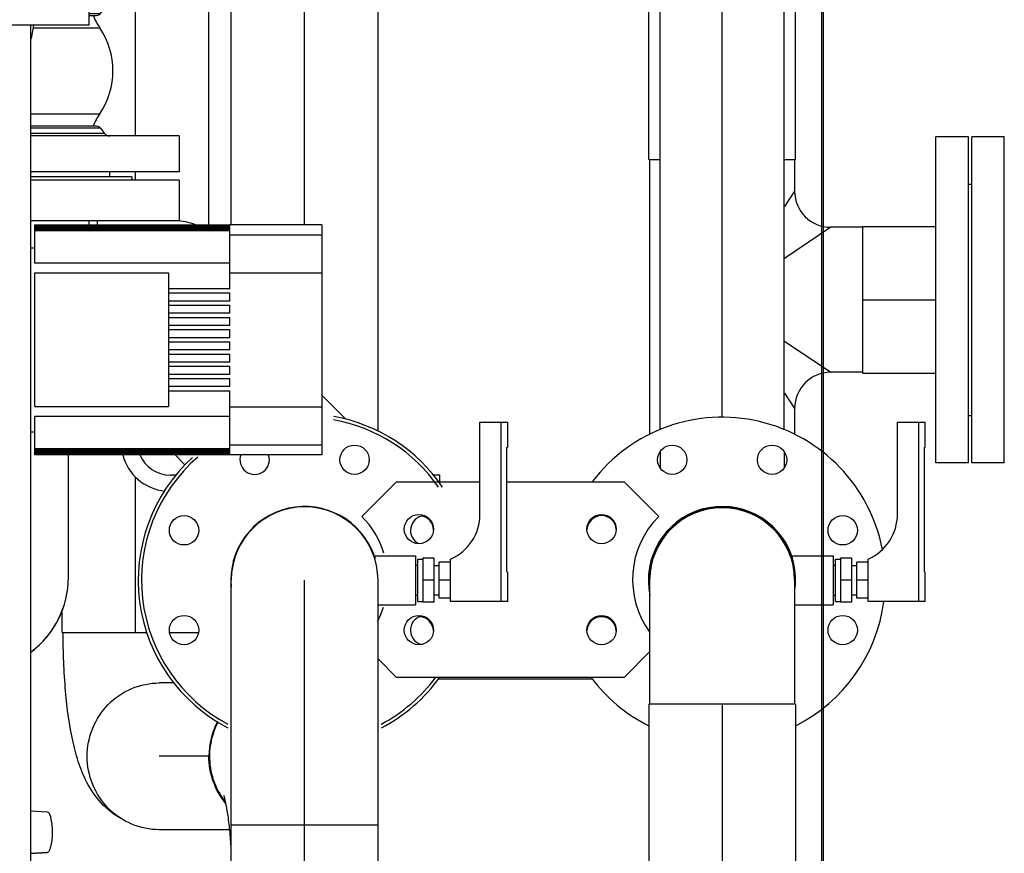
# Model space of a CAD drawing. Header units: millimetres. Extents: x 0 to 1189, y 0 to 841.
# Tile 15 of 169: x 496 to 520, y 235 to 255. Entities that reach past the tile are written whole.
import ezdxf
from ezdxf.enums import TextEntityAlignment as Align

# ---------------------------------------------------------------- set-up
doc = ezdxf.new("R2010")
doc.units = ezdxf.units.MM
doc.header["$LTSCALE"] = 65.395
doc.linetypes.add('CENTER', pattern=[0.6, 0.375, -0.075, 0.075, -0.075])
doc.linetypes.add('PHANTOM', pattern=[0.8, 0.45, -0.05, 0.1, -0.05, 0.1, -0.05])
doc.layers.get('0').update_dxf_attribs({"linetype": 'CONTINUOUS'})
for name, color, linetype in [('125ND16-DIN2690-MAK_PBL1262', 7, 'CONTINUOUS'), ('1907_153200_12_ABL1254', 7, 'CONTINUOUS'), ('1907_153200_12_T4_PBL1519', 7, 'CONTINUOUS'), ('1907_153200_12_T5_PBL1266', 7, 'CONTINUOUS'), ('1907_153200_12_T7_PBL1257', 7, 'CONTINUOUS'), ('1907_153200_17_ABL1332', 7, 'CONTINUOUS'), ('1907_153200_17_T3_PBL1333', 7, 'CONTINUOUS'), ('1907_153200_18_ABL1203', 7, 'CONTINUOUS'), ('1907_153200_18_T2_PBL1204', 7, 'CONTINUOUS'), ('1907_153200_18_T3_PBL1212', 7, 'CONTINUOUS'), ('1907_153200_19_ABL1210', 7, 'CONTINUOUS'), ('1907_153200_19_T2_PBL1211', 7, 'CONTINUOUS'), ('1907_153200_19_T3_PBL1842', 7, 'CONTINUOUS'), ('1907_153200_21_ABL1495', 7, 'CONTINUOUS'), ('1907_153200_21_T1_PBL1504', 7, 'CONTINUOUS'), ('1907_153200_89_ABL1165', 7, 'CONTINUOUS'), ('1907_153200_89_T4_PBL1195', 7, 'CONTINUOUS'), ('1907_153200_93_ABL1151', 7, 'CONTINUOUS'), ('1907_153200_93_T1_PBL1852', 7, 'CONTINUOUS'), ('1907_153200_93_T2_PBL1156', 7, 'CONTINUOUS'), ('1907_153700_26_ABL1215', 7, 'CONTINUOUS'), ('1907_153700_26_T1_PBL1216', 7, 'CONTINUOUS'), ('1907_153700_26_T2_PBL1480', 7, 'CONTINUOUS'), ('1907_153701_05_AC_PBL1848', 7, 'CONTINUOUS'), ('1907_153701_47_PBL1208', 7, 'CONTINUOUS'), ('1907_153701_47_PBL1209', 7, 'CONTINUOUS'), ('1907_843312_02_PBL1261', 7, 'CONTINUOUS'), ('80ND40-DIN2690-MAK_PBL1256', 7, 'CONTINUOUS'), ('9M32C_GENSET_KPL_VERROHRUNG_ABL1133', 7, 'CONTINUOUS'), ('B-04-30X25-89X1_5-N6000_PBL1213', 7, 'CONTINUOUS'), ('B-04-30X25-89X1_5-N6000_PBL1214', 7, 'CONTINUOUS'), ('BOGEN-S-2D-90-114_3X3_6_PBL1500', 7, 'CONTINUOUS'), ('BOGEN-S-2D-90-88_9X3_2_PBL1516', 7, 'CONTINUOUS'), ('BOGEN-S-2D-90-88_9X3_2_PBL1923', 7, 'CONTINUOUS'), ('BOGEN-S-2D-90-88_9X3_2_PBL1924', 7, 'CONTINUOUS'), ('D2616-2-K-139_7-4_0-114_3-3_6_PBL1503', 7, 'CONTINUOUS'), ('DEFAULT_3', 7, 'PHANTOM'), ('DIN16182-BG100X63_PBL1134', 7, 'CONTINUOUS'), ('DIN16182-BG100X63_PBL1135', 7, 'CONTINUOUS'), ('EN1092-1-01A-DN65_PN16-77_5_PBL1278', 7, 'CONTINUOUS'), ('EN1092-1-01A-DN80-PN16_PBL1253', 7, 'CONTINUOUS'), ('EN1092-1-01A-DN80-PN16_PBL1255', 7, 'CONTINUOUS'), ('EN1092-1-01A-DN80-PN16_PBL1283', 7, 'CONTINUOUS'), ('EN1092-1-01A-DN80-PN16_PBL1847', 7, 'CONTINUOUS'), ('EN1092-1-01A-DN80-PN16_PBL1851', 7, 'CONTINUOUS'), ('ERV_GS125_16_ABL1263', 7, 'CONTINUOUS'), ('ERV_GS125_16_T1__PBL1264', 7, 'CONTINUOUS'), ('ERV_GS125_16_T1__PBL1272', 7, 'CONTINUOUS'), ('ERV_GS125_16_T2__PBL1271', 7, 'CONTINUOUS'), ('LAUTERBACH_SP_RING_2_0200_50_PBL1849', 7, 'CONTINUOUS'), ('links_23_VBL1126', 7, 'CONTINUOUS'), ('T-STUECK-S-88_9X3_2-76_1X2_9_PBL1518', 7, 'CONTINUOUS'), ('T-STUECK-S-88_9X3_2-88_9X3_2_PBL1258', 7, 'CONTINUOUS'), ('T-STUECK-S-88_9X3_2-88_9X3_2_PBL1850', 7, 'CONTINUOUS'), ('VORWAERMGERAT_C33_12225_04_PBL1136', 7, 'CONTINUOUS')]:
    doc.layers.add(name, color=color, linetype=linetype)
doc.styles.get("Standard").update_dxf_attribs({"font": 'txt', "width": 0.6})
doc.dimstyles.new('DIMSTYLE_2', dxfattribs={"dimtxt": 3.5, "dimasz": 3.5, "dimexe": 1.8, "dimexo": 0, "dimgap": 0.875, "dimtad": 1, "dimlfac": 25, "dimdsep": 46, "dimtxsty": 'Standard', "dimblk": '_FILLED', "dimblk1": '_FILLED', "dimblk2": '_FILLED', "dimcen": 0.09, "dimadec": 0, "dimazin": 0, "dimtp": 2, "dimtm": 2, "dimtfac": 1, "dimtofl": 0, "dimtmove": 0, "dimatfit": 3, "dimldrblk": '_FILLED', "dimfxl": 1, "dimtolj": 1, "dimarcsym": 0})

# ---------------------------------------------------------------- blocks, each defined once
blk = doc.blocks.new('_FILLED')
at = {"color": 0, "linetype": 'ByBlock'}
blk.add_solid([(0, 0), (-1, 0.1671), (-1, -0.1671)], dxfattribs=at)
blk = doc.blocks.new('*D14')
at = {"color": 2, "linetype": 'Continuous'}
for p, q in [((515.38, 273.72), (515.38, 192.836)), ((284.42, 259.713), (284.42, 192.836)), ((284.42, 194.636), (399.9, 194.636)), ((515.38, 194.636), (399.9, 194.636))]:
    blk.add_line(p, q, dxfattribs=at)
at = {"color": 2, "linetype": 'Continuous', "xscale": 3.5, "yscale": 3.5, "zscale": 3.5, "rotation": 180}
blk.add_blockref('_FILLED', (284.42, 194.636), dxfattribs=at)
at = {"color": 2, "linetype": 'Continuous', "xscale": 3.5, "yscale": 3.5, "zscale": 3.5}
blk.add_blockref('_FILLED', (515.38, 194.636), dxfattribs=at)
at = {"color": 2, "linetype": 'Continuous', "width": 0.672619}
blk.add_text('5774', height=3.5, dxfattribs=at).set_placement((399.9, 195.511), align=Align.CENTER)
blk = doc.blocks.new('DIN16182-BG100X63_PBL1134', base_point=(516.79, 243.046))
at = {"layer": 'DIN16182-BG100X63_PBL1134', "color": 7, "linetype": 'Continuous'}
for p, q in [((517.24, 245.256), (517.92, 245.256)), ((517.24, 242.996), (517.24, 245.256)), ((517.92, 244.641), (517.92, 245.256)), ((517.902, 244.636), (517.92, 244.641)), ((517.902, 241.581), (517.902, 244.636)), ((515.66, 241.744), (515.72, 241.744)), ((515.72, 241.896), (515.84, 241.896)), ((515.72, 240.856), (515.72, 241.896)), ((516.12, 241.916), (515.84, 241.916)), ((515.84, 241.916), (515.84, 240.836)), ((516.12, 240.836), (516.12, 241.916)), ((516.12, 241.736), (516.24, 241.736)), ((516.52, 241.816), (516.24, 241.816)), ((516.24, 240.936), (516.24, 241.816)), ((516.52, 240.856), (516.52, 241.896)), ((517.902, 241.581), (517.92, 241.576)), ((517.92, 240.856), (517.92, 241.576)), ((516.12, 241.376), (515.84, 241.376)), ((516.52, 241.376), (516.24, 241.376)), ((515.66, 241.008), (515.72, 241.008)), ((516.12, 241.016), (516.24, 241.016)), ((515.72, 240.856), (515.84, 240.856)), ((516.12, 240.836), (515.84, 240.836)), ((516.52, 240.936), (516.24, 240.936)), ((517.92, 240.856), (516.52, 240.856))]:
    blk.add_line(p, q, dxfattribs=at)
at = {"layer": 'DIN16182-BG100X63_PBL1134', "color": 9, "linetype": 'Continuous'}
blk.add_line((517.76, 240.856), (517.76, 245.256), dxfattribs=at)
at = {"layer": 'DIN16182-BG100X63_PBL1134', "color": 7, "linetype": 'Continuous'}
blk.add_arc((516.04, 242.996), 1.2, 293.5782, 360, dxfattribs=at)
blk = doc.blocks.new('DIN16182-BG100X63_PBL1135', base_point=(506.55, 243.046))
at = {"layer": 'DIN16182-BG100X63_PBL1135', "color": 7, "linetype": 'Continuous'}
for p, q in [((507, 245.256), (507.68, 245.256)), ((507, 242.996), (507, 245.256)), ((507.68, 244.641), (507.68, 245.256)), ((507.662, 244.636), (507.68, 244.641)), ((507.662, 241.581), (507.662, 244.636)), ((505.42, 241.744), (505.48, 241.744)), ((505.48, 241.896), (505.6, 241.896)), ((505.48, 240.856), (505.48, 241.896)), ((505.88, 241.916), (505.6, 241.916)), ((505.6, 241.916), (505.6, 240.836)), ((505.88, 240.836), (505.88, 241.916)), ((505.88, 241.736), (506, 241.736)), ((506.28, 241.816), (506, 241.816)), ((506, 240.936), (506, 241.816)), ((506.28, 240.856), (506.28, 241.896)), ((507.662, 241.581), (507.68, 241.576)), ((507.68, 240.856), (507.68, 241.576)), ((505.88, 241.376), (505.6, 241.376)), ((506.28, 241.376), (506, 241.376)), ((505.42, 241.008), (505.48, 241.008)), ((505.88, 241.016), (506, 241.016)), ((505.48, 240.856), (505.6, 240.856)), ((505.88, 240.836), (505.6, 240.836)), ((506.28, 240.936), (506, 240.936)), ((507.68, 240.856), (506.28, 240.856))]:
    blk.add_line(p, q, dxfattribs=at)
at = {"layer": 'DIN16182-BG100X63_PBL1135', "color": 9, "linetype": 'Continuous'}
blk.add_line((507.52, 240.856), (507.52, 245.256), dxfattribs=at)
at = {"layer": 'DIN16182-BG100X63_PBL1135', "color": 7, "linetype": 'Continuous'}
blk.add_arc((505.8, 242.996), 1.2, 293.5782, 360, dxfattribs=at)
blk = doc.blocks.new('VORWAERMGERAT_C33_12225_04_PBL1136', base_point=(494.87, 245.941))
at = {"layer": 'VORWAERMGERAT_C33_12225_04_PBL1136', "color": 7, "linetype": 'Continuous'}
for p, q in [((497.42, 254.996), (497.42, 255.796)), ((497.42, 254.996), (487.82, 254.996)), ((495.986, 232.096), (495.986, 254.996)), ((496.08, 250.096), (500.864, 250.096)), ((496.08, 249.154), (496.08, 250.096)), ((500.864, 250.091), (496.08, 250.091)), ((496.08, 250.085), (500.864, 250.085)), ((500.864, 250.069), (496.08, 250.069)), ((496.08, 250.059), (500.864, 250.059)), ((500.864, 250.032), (496.08, 250.032)), ((496.08, 250.015), (500.864, 250.015)), ((500.864, 249.977), (496.08, 249.977)), ((496.08, 249.956), (500.864, 249.956)), ((503.12, 250.096), (500.864, 250.096)), ((500.864, 250.091), (500.864, 250.096)), ((500.864, 250.069), (500.864, 250.085)), ((500.864, 250.032), (500.864, 250.059)), ((500.864, 249.977), (500.864, 250.015)), ((500.864, 248.526), (500.864, 249.956)), ((503.12, 250.096), (503.12, 244.456)), ((495.986, 249.532), (496.08, 249.532)), ((500.864, 249.154), (496.08, 249.154)), ((496.08, 248.916), (499.36, 248.916)), ((496.08, 245.636), (496.08, 248.916)), ((499.36, 248.916), (499.36, 245.636)), ((500.864, 248.526), (499.36, 248.526)), ((499.36, 248.426), (500.864, 248.426)), ((500.864, 248.226), (500.864, 248.426)), ((500.864, 248.226), (499.36, 248.226)), ((499.36, 248.126), (500.864, 248.126)), ((500.864, 247.926), (500.864, 248.126)), ((500.864, 247.926), (499.36, 247.926)), ((499.36, 247.826), (500.864, 247.826)), ((500.864, 247.626), (500.864, 247.826)), ((500.864, 247.626), (499.36, 247.626)), ((499.36, 247.526), (500.864, 247.526)), ((500.864, 247.326), (500.864, 247.526)), ((500.864, 247.326), (499.36, 247.326)), ((499.36, 247.226), (500.864, 247.226)), ((500.864, 247.026), (499.36, 247.026)), ((500.864, 247.026), (500.864, 247.226)), ((499.36, 246.926), (500.864, 246.926)), ((500.864, 246.726), (500.864, 246.926)), ((500.864, 246.726), (499.36, 246.726)), ((499.36, 246.626), (500.864, 246.626)), ((500.864, 246.426), (500.864, 246.626)), ((500.864, 246.426), (499.36, 246.426)), ((499.36, 246.326), (500.864, 246.326)), ((500.864, 246.126), (500.864, 246.326)), ((500.864, 246.126), (499.36, 246.126)), ((499.36, 246.026), (500.864, 246.026)), ((500.864, 244.597), (500.864, 246.026)), ((496.08, 245.636), (499.36, 245.636)), ((496.08, 245.398), (500.864, 245.398)), ((496.08, 244.457), (496.08, 245.398)), ((495.986, 245.02), (496.08, 245.02)), ((500.864, 244.597), (496.08, 244.597)), ((496.08, 244.575), (500.864, 244.575)), ((500.864, 244.537), (496.08, 244.537)), ((496.08, 244.521), (500.864, 244.521)), ((500.864, 244.494), (496.08, 244.494)), ((496.08, 244.483), (500.864, 244.483)), ((500.864, 244.467), (496.08, 244.467)), ((496.08, 244.462), (500.864, 244.462)), ((500.864, 244.457), (496.08, 244.457)), ((500.864, 244.537), (500.864, 244.575)), ((500.864, 244.494), (500.864, 244.521)), ((500.864, 244.467), (500.864, 244.483)), ((500.864, 244.457), (500.864, 244.462)), ((503.12, 244.456), (500.864, 244.456)), ((495.986, 235.721), (496.386, 235.696)), ((495.986, 234.672), (496.386, 234.696)), ((496.396, 234.699), (496.386, 234.696))]:
    blk.add_line(p, q, dxfattribs=at)
at = {"layer": 'VORWAERMGERAT_C33_12225_04_PBL1136', "color": 9, "linetype": 'Continuous'}
for p, q in [((500.864, 249.85), (503.12, 249.85)), ((500.864, 248.921), (503.12, 248.921)), ((500.864, 245.631), (503.12, 245.631)), ((500.864, 244.702), (503.12, 244.702)), ((496.396, 234.699), (495.986, 234.674))]:
    blk.add_line(p, q, dxfattribs=at)
at = {"layer": 'VORWAERMGERAT_C33_12225_04_PBL1136', "color": 7, "linetype": 'Continuous'}
blk.add_arc((486.396, 256.742), 9.822, 347.523, 349.7488, dxfattribs=at)
blk.add_open_spline([(496.386, 235.696), (496.406, 235.695), (496.448, 235.642), (496.493, 235.485), (496.514, 235.267), (496.506, 235.039), (496.484, 234.88), (496.454, 234.769), (496.418, 234.707), (496.396, 234.699)], degree=3, knots=[0, 0, 0, 0, 0.056938, 0.162178, 0.484647, 0.661505, 0.817647, 0.933547, 1, 1, 1, 1], dxfattribs=at)
blk = doc.blocks.new('1907_153200_93_T2_PBL1156', base_point=(512.94, 228.016))
at = {"layer": '1907_153200_93_T2_PBL1156', "color": 7, "linetype": 'Continuous'}
for p, q in [((514.74, 238.336), (511.14, 238.336)), ((511.14, 238.336), (511.14, 217.696)), ((514.74, 238.336), (514.74, 217.696)), ((514.74, 217.696), (511.14, 217.696))]:
    blk.add_line(p, q, dxfattribs=at)
at = {"layer": '1907_153200_93_T2_PBL1156', "color": 2, "linetype": 'CENTER'}
blk.add_line((512.94, 238.336), (512.94, 217.696), dxfattribs=at)
blk = doc.blocks.new('B-04-30X25-89X1_5-N6000_PBL1214', base_point=(515.16, 241.376))
at = {"layer": 'B-04-30X25-89X1_5-N6000_PBL1214', "color": 7, "linetype": 'Continuous'}
for p, q in [((514.66, 241.976), (515.66, 241.976)), ((514.66, 241.976), (514.66, 241.876)), ((515.66, 241.976), (515.66, 240.776)), ((514.718, 240.776), (515.66, 240.776))]:
    blk.add_line(p, q, dxfattribs=at)
blk = doc.blocks.new('BOGEN-S-2D-90-88_9X3_2_PBL1516', base_point=(512.94, 239.856))
at = {"layer": 'BOGEN-S-2D-90-88_9X3_2_PBL1516', "color": 7, "linetype": 'Continuous'}
for p, q in [((511.162, 241.376), (511.162, 238.336)), ((514.718, 241.376), (514.718, 238.336))]:
    blk.add_line(p, q, dxfattribs=at)
blk.add_arc((512.94, 241.376), 1.778, 0, 180, dxfattribs=at)
blk = doc.blocks.new('EN1092-1-01A-DN80-PN16_PBL1851', base_point=(512.94, 241.035))
at = {"layer": 'EN1092-1-01A-DN80-PN16_PBL1851', "color": 7, "linetype": 'Continuous'}
for centre in [(511.715, 244.333), (514.164, 244.333), (515.896, 242.601), (515.896, 240.152)]:
    blk.add_circle(centre, 0.36, dxfattribs=at)
for centre, radius, start, end in [((512.94, 241.376), 4, 10.8345, 142.7087), ((512.94, 241.376), 1.81, 19.8507, 192.0049), ((509.983, 242.601), 0.36, 3.6592, 176.869), ((512.94, 241.376), 4, 296.8218, 352.5031), ((512.94, 241.376), 4, 216.7077, 243.239)]:
    blk.add_arc(centre, radius, start, end, dxfattribs=at)
blk = doc.blocks.new('1907_153200_93_T1_PBL1852', base_point=(512.94, 241.18))
at = {"layer": '1907_153200_93_T1_PBL1852', "color": 7, "linetype": 'Continuous'}
blk.add_arc((512.94, 241.376), 1.8, 353.7268, 186.2732, dxfattribs=at)
blk = doc.blocks.new('1907_153200_93_ABL1151', base_point=(507.12, 227.675))
at = {"layer": '1907_153200_93_T1_PBL1852'}
blk.add_blockref('1907_153200_93_T1_PBL1852', (512.94, 241.18), dxfattribs=at)
at = {"layer": '1907_153200_93_T2_PBL1156'}
blk.add_blockref('1907_153200_93_T2_PBL1156', (512.94, 228.016), dxfattribs=at)
at = {"layer": 'B-04-30X25-89X1_5-N6000_PBL1214'}
blk.add_blockref('B-04-30X25-89X1_5-N6000_PBL1214', (515.16, 241.376), dxfattribs=at)
at = {"layer": 'BOGEN-S-2D-90-88_9X3_2_PBL1516'}
blk.add_blockref('BOGEN-S-2D-90-88_9X3_2_PBL1516', (512.94, 239.856), dxfattribs=at)
at = {"layer": 'EN1092-1-01A-DN80-PN16_PBL1851'}
blk.add_blockref('EN1092-1-01A-DN80-PN16_PBL1851', (512.94, 241.035), dxfattribs=at)
blk = doc.blocks.new('1907_153200_89_T4_PBL1195', base_point=(502.7, 234.876))
at = {"layer": '1907_153200_89_T4_PBL1195', "color": 7, "linetype": 'Continuous'}
for p, q in [((500.9, 228.376), (500.9, 241.376)), ((504.5, 228.376), (504.5, 241.376)), ((500.9, 228.376), (504.5, 228.376))]:
    blk.add_line(p, q, dxfattribs=at)
at = {"layer": '1907_153200_89_T4_PBL1195', "color": 2, "linetype": 'CENTER'}
blk.add_line((502.7, 228.376), (502.7, 241.376), dxfattribs=at)
at = {"layer": '1907_153200_89_T4_PBL1195', "color": 9, "linetype": 'Continuous'}
blk.add_line((500.9, 235.376), (504.5, 235.376), dxfattribs=at)
at = {"layer": '1907_153200_89_T4_PBL1195', "color": 7, "linetype": 'Continuous'}
blk.add_arc((502.7, 241.376), 1.8, 0, 180, dxfattribs=at)
blk = doc.blocks.new('B-04-30X25-89X1_5-N6000_PBL1213', base_point=(504.92, 241.376))
at = {"layer": 'B-04-30X25-89X1_5-N6000_PBL1213', "color": 7, "linetype": 'Continuous'}
for p, q in [((504.42, 241.976), (505.42, 241.976)), ((504.42, 241.976), (504.42, 241.898)), ((505.42, 241.976), (505.42, 240.776)), ((504.5, 240.776), (505.42, 240.776))]:
    blk.add_line(p, q, dxfattribs=at)
blk = doc.blocks.new('EN1092-1-01A-DN80-PN16_PBL1847', base_point=(502.7, 242.13))
at = {"layer": 'EN1092-1-01A-DN80-PN16_PBL1847', "color": 7, "linetype": 'Continuous'}
for centre in [(503.924, 244.333), (499.743, 242.601), (499.743, 240.152)]:
    blk.add_circle(centre, 0.36, dxfattribs=at)
for centre, radius, start, end in [((501.475, 244.333), 0.36, 159.7385, 18.3716), ((502.7, 241.376), 1.81, 19.8507, 185.2702), ((505.656, 242.601), 0.36, 94.7701, 244.6574), ((505.656, 240.152), 0.36, 105.4155, 261.1707)]:
    blk.add_arc(centre, radius, start, end, dxfattribs=at)
blk = doc.blocks.new('1907_153200_89_ABL1165', base_point=(501.658, 232.815))
at = {"layer": '1907_153200_89_T4_PBL1195'}
blk.add_blockref('1907_153200_89_T4_PBL1195', (502.7, 234.876), dxfattribs=at)
at = {"layer": 'B-04-30X25-89X1_5-N6000_PBL1213'}
blk.add_blockref('B-04-30X25-89X1_5-N6000_PBL1213', (504.92, 241.376), dxfattribs=at)
at = {"layer": 'EN1092-1-01A-DN80-PN16_PBL1847'}
blk.add_blockref('EN1092-1-01A-DN80-PN16_PBL1847', (502.7, 242.13), dxfattribs=at)
blk = doc.blocks.new('1907_153200_18_T2_PBL1204', base_point=(499.115, 237.056))
at = {"layer": '1907_153200_18_T2_PBL1204', "color": 7, "linetype": 'Continuous'}
for p, q in [((499.507, 238.856), (499.135, 238.856)), ((500.862, 235.256), (499.135, 235.256))]:
    blk.add_line(p, q, dxfattribs=at)
at = {"layer": '1907_153200_18_T2_PBL1204', "color": 2, "linetype": 'CENTER'}
blk.add_line((500.374, 237.056), (499.135, 237.056), dxfattribs=at)
at = {"layer": '1907_153200_18_T2_PBL1204', "color": 7, "linetype": 'Continuous'}
blk.add_arc((502.181, 237.057), 1.828, 152.185, 180.0094, dxfattribs=at)
for points, knots in [([(497.368, 237.056), (497.368, 237.29), (497.46, 237.762), (497.852, 238.36), (498.439, 238.762), (498.905, 238.856), (499.135, 238.856)], [0, 0, 0, 0, 0.252138, 0.503028, 0.752145, 1, 1, 1, 1]), ([(499.135, 235.256), (498.905, 235.256), (498.439, 235.351), (497.852, 235.752), (497.46, 236.351), (497.368, 236.822), (497.368, 237.056)], [0, 0, 0, 0, 0.247855, 0.496972, 0.747862, 1, 1, 1, 1]), ([(500.763, 235.903), (500.632, 236.063), (500.424, 236.432), (500.353, 236.849), (500.353, 237.056)], [0, 0, 0, 0, 0.499002, 1, 1, 1, 1])]:
    blk.add_open_spline(points, degree=3, knots=knots, dxfattribs=at)
blk = doc.blocks.new('1907_153200_18_T3_PBL1212', base_point=(498.426, 242.006))
at = {"layer": '1907_153200_18_T3_PBL1212', "color": 2, "linetype": 'CENTER'}
blk.add_line((498.555, 240.096), (498.555, 243.916), dxfattribs=at)
at = {"layer": '1907_153200_18_T3_PBL1212', "color": 7, "linetype": 'Continuous'}
for p, q in [((496.755, 240.096), (496.755, 240.642)), ((496.755, 240.096), (498.838, 240.096)), ((499.39, 240.096), (500.096, 240.096))]:
    blk.add_line(p, q, dxfattribs=at)
blk = doc.blocks.new('BOGEN-S-2D-90-88_9X3_2_PBL1923', base_point=(497.546, 237.781))
at = {"layer": 'BOGEN-S-2D-90-88_9X3_2_PBL1923', "color": 7, "linetype": 'Continuous'}
blk.add_open_spline([(498.315, 235.465), (498.111, 235.563), (497.752, 235.821), (497.384, 236.327), (497.158, 236.861), (496.954, 237.629), (496.813, 238.711), (496.777, 239.614), (496.777, 240.096)], degree=3, knots=[0, 0, 0, 0, 0.132275, 0.253098, 0.362037, 0.470729, 0.717566, 1, 1, 1, 1], dxfattribs=at)
blk = doc.blocks.new('BOGEN-S-2D-90-88_9X3_2_PBL1924', base_point=(500.637, 236.341))
at = {"layer": 'BOGEN-S-2D-90-88_9X3_2_PBL1924', "color": 7, "linetype": 'Continuous'}
blk.add_open_spline([(500.374, 237.056), (500.374, 237.345), (500.447, 237.642), (500.582, 237.898)], degree=3, dxfattribs=at)
for points, knots in [([(500.74, 235.967), (500.623, 236.121), (500.438, 236.471), (500.374, 236.862), (500.374, 237.056)], [0, 0, 0, 0, 0.499094, 1, 1, 1, 1]), ([(500.9, 234.785), (500.892, 234.938), (500.87, 235.225), (500.824, 235.612), (500.773, 235.896), (500.737, 236.047), (500.72, 236.096)], [0, 0, 0, 0, 0.348035, 0.650376, 0.881672, 1, 1, 1, 1])]:
    blk.add_open_spline(points, degree=3, knots=knots, dxfattribs=at)
blk = doc.blocks.new('1907_153200_18_ABL1203', base_point=(498.828, 239.351))
at = {"layer": '1907_153200_18_T2_PBL1204'}
blk.add_blockref('1907_153200_18_T2_PBL1204', (499.115, 237.056), dxfattribs=at)
at = {"layer": '1907_153200_18_T3_PBL1212'}
blk.add_blockref('1907_153200_18_T3_PBL1212', (498.426, 242.006), dxfattribs=at)
at = {"layer": 'BOGEN-S-2D-90-88_9X3_2_PBL1923'}
blk.add_blockref('BOGEN-S-2D-90-88_9X3_2_PBL1923', (497.546, 237.781), dxfattribs=at)
at = {"layer": 'BOGEN-S-2D-90-88_9X3_2_PBL1924'}
blk.add_blockref('BOGEN-S-2D-90-88_9X3_2_PBL1924', (500.637, 236.341), dxfattribs=at)
blk = doc.blocks.new('1907_153701_47_PBL1208', base_point=(507.923, 240.961))
at = {"layer": '1907_153701_47_PBL1208', "color": 7, "linetype": 'Continuous'}
blk.add_line((505.973, 238.961), (509.766, 238.961), dxfattribs=at)
for centre, start, end in [((505.503, 242.601), 2.5066, 77.737), ((505.503, 240.121), 2.5066, 88.002), ((509.983, 240.121), 2.7496, 176.0708)]:
    blk.add_arc(centre, 0.36, start, end, dxfattribs=at)
blk = doc.blocks.new('1907_153701_47_PBL1209', base_point=(508.523, 241.392))
at = {"layer": '1907_153701_47_PBL1209', "color": 7, "linetype": 'Continuous'}
for p, q in [((504.952, 243.792), (504.103, 242.943)), ((504.952, 243.792), (507, 243.792)), ((507.662, 243.792), (510.535, 243.792)), ((511.383, 242.943), (510.535, 243.792)), ((510.535, 238.992), (511.162, 239.619)), ((504.5, 239.444), (504.952, 238.992)), ((510.535, 238.992), (504.952, 238.992))]:
    blk.add_line(p, q, dxfattribs=at)
for centre in [(505.503, 242.632), (509.983, 242.632), (505.503, 240.152), (509.983, 240.152)]:
    blk.add_circle(centre, 0.36, dxfattribs=at)
for centre, start, end in [((502.543, 241.392), 17.0939, 44.839), ((512.943, 241.392), 135.161, 216.2706), ((502.543, 241.392), 332.1707, 342.1057)]:
    blk.add_arc(centre, 2.2, start, end, dxfattribs=at)
blk = doc.blocks.new('1907_153200_19_T2_PBL1211', base_point=(486.92, 241.448))
at = {"layer": '1907_153200_19_T2_PBL1211', "color": 7, "linetype": 'Continuous'}
for p, q in [((486.58, 243.734), (487.26, 243.734)), ((486.58, 239.162), (487.26, 239.162))]:
    blk.add_line(p, q, dxfattribs=at)
at = {"layer": '1907_153200_19_T2_PBL1211', "color": 2, "linetype": 'CENTER'}
blk.add_line((486.58, 241.448), (487.26, 241.448), dxfattribs=at)
blk = doc.blocks.new('1907_843312_02_PBL1261', base_point=(497.803, 250.696))
at = {"layer": '1907_843312_02_PBL1261', "color": 7, "linetype": 'Continuous'}
for p, q in [((499.62, 251.196), (495.986, 251.196)), ((499.62, 251.196), (499.62, 250.196)), ((498.765, 250.196), (495.986, 250.196))]:
    blk.add_line(p, q, dxfattribs=at)
blk = doc.blocks.new('BOGEN-S-2D-90-114_3X3_6_PBL1500', base_point=(496.448, 242.04))
at = {"layer": 'BOGEN-S-2D-90-114_3X3_6_PBL1500', "color": 7, "linetype": 'Continuous'}
blk.add_line((496.906, 241.448), (496.906, 244.462), dxfattribs=at)
blk.add_arc((494.62, 241.448), 2.286, 306.8137, 360, dxfattribs=at)
blk = doc.blocks.new('D2616-2-K-139_7-4_0-114_3-3_6_PBL1503', base_point=(497.414, 250.146))
at = {"layer": 'D2616-2-K-139_7-4_0-114_3-3_6_PBL1503', "color": 7, "linetype": 'Continuous'}
blk.add_line((497.414, 250.096), (497.414, 250.196), dxfattribs=at)
blk = doc.blocks.new('1907_153200_19_T3_PBL1842', base_point=(496.439, 240.527))
at = {"layer": '1907_153200_19_T3_PBL1842', "color": 7, "linetype": 'Continuous'}
blk.add_arc((494.62, 241.448), 2.286, 306.2861, 360, dxfattribs=at)
blk = doc.blocks.new('1907_153200_19_ABL1210', base_point=(493.1, 245.179))
at = {"layer": '1907_153200_19_T2_PBL1211'}
blk.add_blockref('1907_153200_19_T2_PBL1211', (486.92, 241.448), dxfattribs=at)
at = {"layer": '1907_153200_19_T3_PBL1842'}
blk.add_blockref('1907_153200_19_T3_PBL1842', (496.439, 240.527), dxfattribs=at)
at = {"layer": '1907_843312_02_PBL1261'}
blk.add_blockref('1907_843312_02_PBL1261', (497.803, 250.696), dxfattribs=at)
at = {"layer": 'BOGEN-S-2D-90-114_3X3_6_PBL1500'}
blk.add_blockref('BOGEN-S-2D-90-114_3X3_6_PBL1500', (496.448, 242.04), dxfattribs=at)
at = {"layer": 'D2616-2-K-139_7-4_0-114_3-3_6_PBL1503'}
blk.add_blockref('D2616-2-K-139_7-4_0-114_3-3_6_PBL1503', (497.414, 250.146), dxfattribs=at)
blk = doc.blocks.new('1907_153700_26_T1_PBL1216', base_point=(501.82, 246.876))
at = {"layer": '1907_153700_26_T1_PBL1216', "color": 7, "linetype": 'Continuous'}
for p, q in [((497.62, 250.096), (497.62, 250.196)), ((499.54, 250.196), (498.765, 250.196)), ((499.542, 243.956), (499.401, 243.956)), ((506.02, 243.956), (505.857, 243.956)), ((506.02, 243.792), (506.02, 243.956))]:
    blk.add_line(p, q, dxfattribs=at)
for centre, radius, start, end in [((499.54, 248.996), 1.2, 66.4221, 90), ((499.401, 244.756), 1.2, 194.578, 263.7291), ((499.401, 244.756), 0.8, 202.2265, 270)]:
    blk.add_arc(centre, radius, start, end, dxfattribs=at)
blk = doc.blocks.new('1907_153700_26_T2_PBL1480', base_point=(501.903, 245.059))
at = {"layer": '1907_153700_26_T2_PBL1480', "color": 7, "linetype": 'Continuous'}
for p, q in [((503.713, 245.326), (503.12, 245.919)), ((499.523, 244.456), (499.77, 244.198)), ((504.282, 244.298), (504.282, 244.306))]:
    blk.add_line(p, q, dxfattribs=at)
blk = doc.blocks.new('1907_153700_26_ABL1215', base_point=(501.82, 246.876))
at = {"layer": '1907_153700_26_T1_PBL1216'}
blk.add_blockref('1907_153700_26_T1_PBL1216', (501.82, 246.876), dxfattribs=at)
at = {"layer": '1907_153700_26_T2_PBL1480'}
blk.add_blockref('1907_153700_26_T2_PBL1480', (501.903, 245.059), dxfattribs=at)
blk = doc.blocks.new('EN1092-1-01A-DN80-PN16_PBL1253', base_point=(519.46, 248.257))
at = {"layer": 'EN1092-1-01A-DN80-PN16_PBL1253', "color": 7, "linetype": 'Continuous'}
for p, q in [((519.86, 252.257), (519.06, 252.257)), ((519.06, 244.257), (519.06, 252.257)), ((519.86, 244.257), (519.86, 252.257)), ((519.86, 244.257), (519.06, 244.257))]:
    blk.add_line(p, q, dxfattribs=at)
blk = doc.blocks.new('EN1092-1-01A-DN80-PN16_PBL1255', base_point=(518.58, 248.257))
at = {"layer": 'EN1092-1-01A-DN80-PN16_PBL1255', "color": 7, "linetype": 'Continuous'}
for p, q in [((518.98, 252.257), (518.18, 252.257)), ((518.18, 244.257), (518.18, 252.257)), ((518.98, 244.257), (518.98, 252.257)), ((518.98, 244.257), (518.18, 244.257))]:
    blk.add_line(p, q, dxfattribs=at)
blk = doc.blocks.new('1907_153200_12_T7_PBL1257', base_point=(517.28, 248.257))
at = {"layer": '1907_153200_12_T7_PBL1257', "color": 7, "linetype": 'Continuous'}
for p, q in [((516.38, 250.057), (518.18, 250.057)), ((516.38, 250.057), (516.38, 246.457)), ((516.38, 246.457), (518.18, 246.457))]:
    blk.add_line(p, q, dxfattribs=at)
at = {"layer": '1907_153200_12_T7_PBL1257', "color": 2, "linetype": 'CENTER'}
blk.add_line((516.38, 248.257), (518.18, 248.257), dxfattribs=at)
blk = doc.blocks.new('T-STUECK-S-88_9X3_2-88_9X3_2_PBL1258', base_point=(513.829, 248.199))
at = {"layer": 'T-STUECK-S-88_9X3_2-88_9X3_2_PBL1258', "color": 7, "linetype": 'Continuous'}
for p, q in [((511.162, 251.697), (511.162, 244.955)), ((514.718, 251.697), (514.718, 250.924)), ((516.38, 250.035), (515.607, 250.035)), ((516.38, 246.479), (515.607, 246.479)), ((514.718, 245.59), (514.718, 244.955))]:
    blk.add_line(p, q, dxfattribs=at)
at = {"layer": 'T-STUECK-S-88_9X3_2-88_9X3_2_PBL1258', "color": 9, "linetype": 'Continuous'}
for p, q in [((514.718, 250.924), (514.465, 250.546)), ((515.607, 250.035), (514.466, 249.274)), ((514.466, 247.24), (515.607, 246.479)), ((514.465, 245.969), (514.718, 245.59))]:
    blk.add_line(p, q, dxfattribs=at)
at = {"layer": 'T-STUECK-S-88_9X3_2-88_9X3_2_PBL1258', "color": 7, "linetype": 'Continuous'}
for centre, start, end in [((515.607, 250.924), 180, 270), ((515.607, 245.59), 90, 180)]:
    blk.add_arc(centre, 0.889, start, end, dxfattribs=at)
blk = doc.blocks.new('1907_153200_12_T5_PBL1266', base_point=(512.94, 254.057))
at = {"layer": '1907_153200_12_T5_PBL1266', "color": 7, "linetype": 'Continuous'}
for p, q in [((511.14, 251.697), (511.14, 256.416)), ((514.74, 251.697), (514.74, 256.416)), ((511.14, 251.697), (511.418, 251.697)), ((514.462, 251.697), (514.74, 251.697))]:
    blk.add_line(p, q, dxfattribs=at)
blk = doc.blocks.new('EN1092-1-01A-DN65_PN16-77_5_PBL1278', base_point=(512.94, 256.816))
at = {"layer": 'EN1092-1-01A-DN65_PN16-77_5_PBL1278', "color": 7, "linetype": 'Continuous'}
for p, q in [((516.64, 257.216), (509.24, 257.216)), ((509.24, 257.216), (509.24, 256.416)), ((516.64, 257.216), (516.64, 256.416)), ((516.64, 256.416), (509.24, 256.416))]:
    blk.add_line(p, q, dxfattribs=at)
blk = doc.blocks.new('EN1092-1-01A-DN80-PN16_PBL1283', base_point=(512.94, 257.096))
at = {"layer": 'EN1092-1-01A-DN80-PN16_PBL1283', "color": 7, "linetype": 'Continuous'}
for p, q in [((509.24, 257.496), (508.94, 257.496)), ((508.94, 257.496), (508.94, 256.996)), ((516.94, 257.496), (516.64, 257.496)), ((516.94, 257.496), (516.94, 256.696)), ((516.94, 256.696), (516.64, 256.696))]:
    blk.add_line(p, q, dxfattribs=at)
blk = doc.blocks.new('T-STUECK-S-88_9X3_2-76_1X2_9_PBL1518', base_point=(512.94, 244.333))
at = {"layer": 'T-STUECK-S-88_9X3_2-76_1X2_9_PBL1518', "color": 7, "linetype": 'Continuous'}
for p, q in [((511.418, 244.529), (511.418, 244.136)), ((514.462, 244.53), (514.462, 244.137))]:
    blk.add_line(p, q, dxfattribs=at)
blk = doc.blocks.new('1907_153200_12_T4_PBL1519', base_point=(512.94, 250.74))
at = {"layer": '1907_153200_12_T4_PBL1519', "color": 7, "linetype": 'Continuous'}
for p, q in [((511.418, 245.065), (511.418, 256.416)), ((514.462, 245.065), (514.462, 256.416))]:
    blk.add_line(p, q, dxfattribs=at)
at = {"layer": '1907_153200_12_T4_PBL1519', "color": 2, "linetype": 'CENTER'}
blk.add_line((512.94, 245.37), (512.94, 256.416), dxfattribs=at)
blk = doc.blocks.new('1907_153200_12_ABL1254', base_point=(513.96, 250.816))
at = {"layer": '1907_153200_12_T4_PBL1519'}
blk.add_blockref('1907_153200_12_T4_PBL1519', (512.94, 250.74), dxfattribs=at)
at = {"layer": '1907_153200_12_T5_PBL1266'}
blk.add_blockref('1907_153200_12_T5_PBL1266', (512.94, 254.057), dxfattribs=at)
at = {"layer": '1907_153200_12_T7_PBL1257'}
blk.add_blockref('1907_153200_12_T7_PBL1257', (517.28, 248.257), dxfattribs=at)
at = {"layer": 'EN1092-1-01A-DN65_PN16-77_5_PBL1278'}
blk.add_blockref('EN1092-1-01A-DN65_PN16-77_5_PBL1278', (512.94, 256.816), dxfattribs=at)
at = {"layer": 'EN1092-1-01A-DN80-PN16_PBL1255'}
blk.add_blockref('EN1092-1-01A-DN80-PN16_PBL1255', (518.58, 248.257), dxfattribs=at)
at = {"layer": 'EN1092-1-01A-DN80-PN16_PBL1283'}
blk.add_blockref('EN1092-1-01A-DN80-PN16_PBL1283', (512.94, 257.096), dxfattribs=at)
at = {"layer": 'T-STUECK-S-88_9X3_2-76_1X2_9_PBL1518'}
blk.add_blockref('T-STUECK-S-88_9X3_2-76_1X2_9_PBL1518', (512.94, 244.333), dxfattribs=at)
at = {"layer": 'T-STUECK-S-88_9X3_2-88_9X3_2_PBL1258'}
blk.add_blockref('T-STUECK-S-88_9X3_2-88_9X3_2_PBL1258', (513.829, 248.199), dxfattribs=at)
blk = doc.blocks.new('80ND40-DIN2690-MAK_PBL1256', base_point=(519.02, 248.257))
at = {"layer": '80ND40-DIN2690-MAK_PBL1256', "color": 7, "linetype": 'Continuous'}
for p, q in [((518.98, 251.097), (519.06, 251.097)), ((518.98, 245.417), (519.06, 245.417))]:
    blk.add_line(p, q, dxfattribs=at)
blk = doc.blocks.new('125ND16-DIN2690-MAK_PBL1262', base_point=(497.223, 251.236))
at = {"layer": '125ND16-DIN2690-MAK_PBL1262', "color": 7, "linetype": 'Continuous'}
for q in [(495.986, 251.276), (498.46, 251.196)]:
    blk.add_line((498.46, 251.276), q, dxfattribs=at)
blk = doc.blocks.new('ERV_GS125_16_T1__PBL1264', base_point=(497.803, 251.956))
at = {"layer": 'ERV_GS125_16_T1__PBL1264', "color": 7, "linetype": 'Continuous'}
for p, q in [((497.597, 252.516), (495.986, 252.516)), ((497.696, 252.468), (497.792, 252.34)), ((499.62, 252.276), (495.986, 252.276)), ((499.62, 252.276), (499.62, 251.396)), ((499.62, 251.396), (495.986, 251.396))]:
    blk.add_line(p, q, dxfattribs=at)
at = {"layer": 'ERV_GS125_16_T1__PBL1264', "color": 9, "linetype": 'Continuous'}
for p, q in [((497.696, 252.468), (495.986, 252.468)), ((497.792, 252.34), (495.986, 252.34))]:
    blk.add_line(p, q, dxfattribs=at)
at = {"layer": 'ERV_GS125_16_T1__PBL1264', "color": 7, "linetype": 'Continuous'}
for centre, radius, start, end in [((497.6, 252.396), 0.12, 36.8699, 90), ((497.92, 252.436), 0.16, 216.8699, 270)]:
    blk.add_arc(centre, radius, start, end, dxfattribs=at)
blk = doc.blocks.new('ERV_GS125_16_T2__PBL1271', base_point=(496.953, 253.256))
at = {"layer": 'ERV_GS125_16_T2__PBL1271', "color": 9, "linetype": 'Continuous'}
for p, q in [((496.047, 254.932), (497.676, 254.932)), ((495.986, 252.821), (497.676, 252.821))]:
    blk.add_line(p, q, dxfattribs=at)
at = {"layer": 'ERV_GS125_16_T2__PBL1271', "color": 7, "linetype": 'Continuous'}
blk.add_line((497.92, 251.276), (497.92, 251.396), dxfattribs=at)
for centre, radius, start, end in [((499, 255.83), 1.6, 201.802, 214.1484), ((496.12, 253.876), 1.88, 325.8516, 34.1484), ((499, 251.923), 1.6, 145.8516, 158.198)]:
    blk.add_arc(centre, radius, start, end, dxfattribs=at)
blk = doc.blocks.new('ERV_GS125_16_T1__PBL1272', base_point=(498.52, 255.656))
at = {"layer": 'ERV_GS125_16_T1__PBL1272', "color": 7, "linetype": 'Continuous'}
for p, q in [((499.62, 255.476), (499.62, 256.076)), ((497.42, 255.476), (499.62, 255.476)), ((497.42, 255.236), (497.597, 255.236)), ((497.696, 255.284), (497.792, 255.412))]:
    blk.add_line(p, q, dxfattribs=at)
at = {"layer": 'ERV_GS125_16_T1__PBL1272', "color": 9, "linetype": 'Continuous'}
for p, q in [((497.42, 255.412), (497.792, 255.412)), ((497.42, 255.284), (497.696, 255.284))]:
    blk.add_line(p, q, dxfattribs=at)
at = {"layer": 'ERV_GS125_16_T1__PBL1272', "color": 7, "linetype": 'Continuous'}
for centre, radius, start, end in [((497.92, 255.316), 0.16, 90, 143.1301), ((497.6, 255.356), 0.12, 270, 323.1301)]:
    blk.add_arc(centre, radius, start, end, dxfattribs=at)
blk = doc.blocks.new('ERV_GS125_16_ABL1263', base_point=(497.803, 253.676))
at = {"layer": 'ERV_GS125_16_T1__PBL1264'}
blk.add_blockref('ERV_GS125_16_T1__PBL1264', (497.803, 251.956), dxfattribs=at)
at = {"layer": 'ERV_GS125_16_T1__PBL1272'}
blk.add_blockref('ERV_GS125_16_T1__PBL1272', (498.52, 255.656), dxfattribs=at)
at = {"layer": 'ERV_GS125_16_T2__PBL1271'}
blk.add_blockref('ERV_GS125_16_T2__PBL1271', (496.953, 253.256), dxfattribs=at)
blk = doc.blocks.new('1907_153200_17_T3_PBL1333', base_point=(505.44, 259.021))
at = {"layer": '1907_153200_17_T3_PBL1333', "color": 7, "linetype": 'Continuous'}
for p, q in [((500.9, 250.096), (500.9, 255.956)), ((504.5, 245.025), (504.5, 255.956))]:
    blk.add_line(p, q, dxfattribs=at)
at = {"layer": '1907_153200_17_T3_PBL1333', "color": 2, "linetype": 'CENTER'}
blk.add_line((502.7, 250.096), (502.7, 255.956), dxfattribs=at)
blk = doc.blocks.new('T-STUECK-S-88_9X3_2-88_9X3_2_PBL1850', base_point=(500.95, 241.847))
at = {"layer": 'T-STUECK-S-88_9X3_2-88_9X3_2_PBL1850', "color": 9, "linetype": 'Continuous'}
for centre, radius, start, end in [((504.824, 241.384), 3.902, 173.2949, 173.6581), ((504.808, 241.386), 3.886, 172.6985, 173.2951)]:
    blk.add_arc(centre, radius, start, end, dxfattribs=at)
blk = doc.blocks.new('1907_153200_17_ABL1332', base_point=(505.44, 261.136))
at = {"layer": '1907_153200_17_T3_PBL1333'}
blk.add_blockref('1907_153200_17_T3_PBL1333', (505.44, 259.021), dxfattribs=at)
at = {"layer": 'T-STUECK-S-88_9X3_2-88_9X3_2_PBL1850'}
blk.add_blockref('T-STUECK-S-88_9X3_2-88_9X3_2_PBL1850', (500.95, 241.847), dxfattribs=at)
blk = doc.blocks.new('1907_153200_21_T1_PBL1504', base_point=(499.455, 255.594))
at = {"layer": '1907_153200_21_T1_PBL1504', "color": 7, "linetype": 'Continuous'}
for p, q in [((500.355, 260.74), (500.355, 261.092)), ((500.355, 250.096), (500.355, 255.956))]:
    blk.add_line(p, q, dxfattribs=at)
at = {"layer": '1907_153200_21_T1_PBL1504', "color": 2, "linetype": 'CENTER'}
for p, q in [((498.555, 260.228), (498.555, 260.733)), ((498.555, 252.276), (498.555, 255.476)), ((498.555, 251.196), (498.555, 251.396))]:
    blk.add_line(p, q, dxfattribs=at)
blk = doc.blocks.new('1907_153200_21_ABL1495', base_point=(496.415, 268.049))
at = {"layer": '1907_153200_21_T1_PBL1504'}
blk.add_blockref('1907_153200_21_T1_PBL1504', (499.455, 255.594), dxfattribs=at)
blk = doc.blocks.new('1907_153701_05_AC_PBL1848', base_point=(504.14, 242.412))
at = {"layer": '1907_153701_05_AC_PBL1848', "color": 7, "linetype": 'Continuous'}
for start, end in [(26.6009, 45.5941), (24.0398, 24.4601)]:
    blk.add_arc((502.68, 241.396), 1.81, start, end, dxfattribs=at)
blk = doc.blocks.new('LAUTERBACH_SP_RING_2_0200_50_PBL1849', base_point=(503.016, 241.376))
at = {"layer": 'LAUTERBACH_SP_RING_2_0200_50_PBL1849', "color": 7, "linetype": 'Continuous'}
for radius, start, end in [(4.08, 33.9868, 79.9038), (4, 34.7865, 79.7885), (4.08, 132.387, 242.5099), (4, 130.9617, 241.9715), (4, 298.0285, 323.5171), (4.08, 297.4901, 324.3335)]:
    blk.add_arc((502.7, 241.376), radius, start, end, dxfattribs=at)
blk = doc.blocks.new('9M32C_GENSET_KPL_VERROHRUNG_ABL1133', base_point=(486.687, 287.936))
at = {"layer": '125ND16-DIN2690-MAK_PBL1262'}
blk.add_blockref('125ND16-DIN2690-MAK_PBL1262', (497.223, 251.236), dxfattribs=at)
at = {"layer": '1907_153200_12_ABL1254'}
blk.add_blockref('1907_153200_12_ABL1254', (513.96, 250.816), dxfattribs=at)
at = {"layer": '1907_153200_17_ABL1332'}
blk.add_blockref('1907_153200_17_ABL1332', (505.44, 261.136), dxfattribs=at)
at = {"layer": '1907_153200_18_ABL1203'}
blk.add_blockref('1907_153200_18_ABL1203', (498.828, 239.351), dxfattribs=at)
at = {"layer": '1907_153200_19_ABL1210'}
blk.add_blockref('1907_153200_19_ABL1210', (493.1, 245.179), dxfattribs=at)
at = {"layer": '1907_153200_21_ABL1495'}
blk.add_blockref('1907_153200_21_ABL1495', (496.415, 268.049), dxfattribs=at)
at = {"layer": '1907_153200_89_ABL1165'}
blk.add_blockref('1907_153200_89_ABL1165', (501.658, 232.815), dxfattribs=at)
at = {"layer": '1907_153200_93_ABL1151'}
blk.add_blockref('1907_153200_93_ABL1151', (507.12, 227.675), dxfattribs=at)
at = {"layer": '1907_153700_26_ABL1215'}
blk.add_blockref('1907_153700_26_ABL1215', (501.82, 246.876), dxfattribs=at)
at = {"layer": '1907_153701_05_AC_PBL1848'}
blk.add_blockref('1907_153701_05_AC_PBL1848', (504.14, 242.412), dxfattribs=at)
at = {"layer": '1907_153701_47_PBL1208'}
blk.add_blockref('1907_153701_47_PBL1208', (507.923, 240.961), dxfattribs=at)
at = {"layer": '1907_153701_47_PBL1209'}
blk.add_blockref('1907_153701_47_PBL1209', (508.523, 241.392), dxfattribs=at)
at = {"layer": '80ND40-DIN2690-MAK_PBL1256'}
blk.add_blockref('80ND40-DIN2690-MAK_PBL1256', (519.02, 248.257), dxfattribs=at)
at = {"layer": 'DIN16182-BG100X63_PBL1134'}
blk.add_blockref('DIN16182-BG100X63_PBL1134', (516.79, 243.046), dxfattribs=at)
at = {"layer": 'DIN16182-BG100X63_PBL1135'}
blk.add_blockref('DIN16182-BG100X63_PBL1135', (506.55, 243.046), dxfattribs=at)
at = {"layer": 'EN1092-1-01A-DN80-PN16_PBL1253'}
blk.add_blockref('EN1092-1-01A-DN80-PN16_PBL1253', (519.46, 248.257), dxfattribs=at)
at = {"layer": 'ERV_GS125_16_ABL1263'}
blk.add_blockref('ERV_GS125_16_ABL1263', (497.803, 253.676), dxfattribs=at)
at = {"layer": 'LAUTERBACH_SP_RING_2_0200_50_PBL1849'}
blk.add_blockref('LAUTERBACH_SP_RING_2_0200_50_PBL1849', (503.016, 241.376), dxfattribs=at)
at = {"layer": 'VORWAERMGERAT_C33_12225_04_PBL1136'}
blk.add_blockref('VORWAERMGERAT_C33_12225_04_PBL1136', (494.87, 245.941), dxfattribs=at)
blk = doc.blocks.new('LINKS_23_VBL1126', base_point=(326.529, 308.736))
at = {"layer": '9M32C_GENSET_KPL_VERROHRUNG_ABL1133'}
blk.add_blockref('9M32C_GENSET_KPL_VERROHRUNG_ABL1133', (486.687, 287.936), dxfattribs=at)

msp = doc.modelspace()

# ---------------------------------------------------------------- linework, layer by layer
at = {"layer": 'DEFAULT_3', "color": 7, "linetype": 'PHANTOM'}
msp.add_line((515.41965, 263.27782), (515.41965, 191.37792), dxfattribs=at)

# ---------------------------------------------------------------- block references
at = {"layer": 'links_23_VBL1126'}
msp.add_blockref('LINKS_23_VBL1126', (326.52925, 308.73636), dxfattribs=at)

# ---------------------------------------------------------------- dimensions: what is measured, and where the dimension line sits
at = {"color": 2, "linetype": 'Continuous'}
dim = msp.add_linear_dim(base=(515.37967, 194.63636), p1=(284.41967, 259.71313), p2=(515.37967, 273.72036), dimstyle='DIMSTYLE_2', dxfattribs=at)
dim.commit()
dim.dimension.update_dxf_attribs({"geometry": '*D14', "text_midpoint": (399.56634, 194.63636), "dimtype": 160})

doc.saveas('drawing.dxf')
